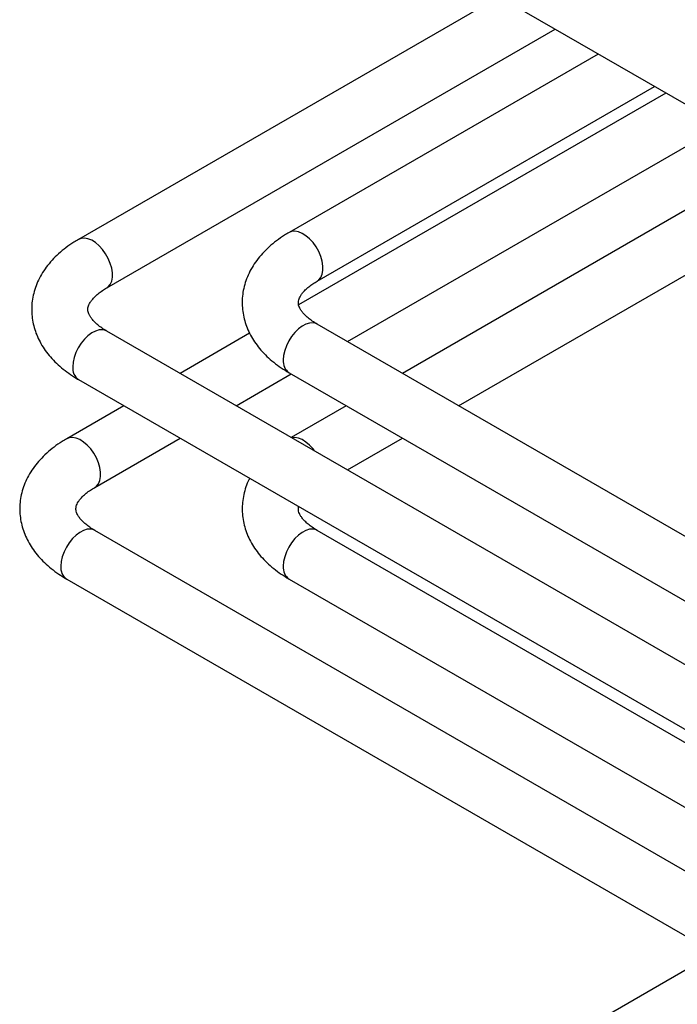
# Model space of a CAD drawing. Header units: millimetres. Extents: x 0 to 25230, y 0 to 17820.
# Tile 153 of 214: x 14215 to 14449, y 11914 to 12265. Entities that reach past the tile are written whole.
import ezdxf

# ---------------------------------------------------------------- set-up
doc = ezdxf.new("R2010")
doc.units = ezdxf.units.MM
doc.linetypes.add('SLD-Sólida', pattern=[0])
doc.layers.add('REFERÊNCIAS', color=9, linetype='SLD-Sólida')

msp = doc.modelspace()

# ---------------------------------------------------------------- linework, layer by layer
at = {"color": 7, "linetype": 'SLD-Sólida', "lineweight": 25, "ltscale": 30}
for p, q in [((14385.77, 12272.75), (14236.08, 12186.34)), ((14246.08, 12169.02), (14405.77, 12261.2)), ((14421.13, 12252.34), (14311.04, 12188.79)), ((14321.04, 12171.47), (14441.13, 12240.79)), ((14445.18, 12238.46), (14314.43, 12162.98)), ((14331.81, 12149.91), (14465.18, 12226.91)), ((14484.78, 12215.6), (14351.4, 12138.6)), ((14371.4, 12127.05), (14504.78, 12204.05)), ((14558.98, 12018.77), (14321.04, 12156.13)), ((14519.38, 11995.91), (14246.08, 12153.68)), ((14296.98, 12152.91), (14272.21, 12138.6)), ((14292.21, 12127.05), (14311.8, 12138.37)), ((14311.04, 12138.81), (14538.98, 12007.22)), ((14236.08, 12136.36), (14508.37, 11979.17)), ((14252.2, 12127.05), (14231.84, 12115.3)), ((14331.4, 12127.05), (14311.8, 12115.74)), ((14241.84, 12097.98), (14272.21, 12115.51)), ((14331.81, 12104.19), (14351.4, 12115.51)), ((14519.38, 11922.42), (14241.84, 12082.64)), ((14508.37, 11974.5), (14321.04, 12082.64)), ((14231.84, 12065.32), (14508.37, 11905.68)), ((14311.04, 12065.32), (14508.37, 11951.4))]:
    msp.add_line(p, q, dxfattribs=at)
at = {"color": 7, "linetype": 'SLD-Sólida', "lineweight": 25, "ltscale": 30, "flags": 128}
for points in [[(14246.1, 12169.02), (14246.64, 12169.42), (14247.37, 12170.31), (14247.87, 12171.46), (14248.12, 12172.84), (14248.12, 12174.39), (14247.87, 12176.06), (14247.37, 12177.79), (14246.64, 12179.52), (14245.71, 12181.18), (14244.62, 12182.71), (14243.4, 12184.06), (14242.09, 12185.18), (14240.75, 12186.03), (14239.42, 12186.57), (14238.14, 12186.8), (14236.98, 12186.7), (14236.08, 12186.34)], [(14321.05, 12171.47), (14321.59, 12171.87), (14322.32, 12172.76), (14322.82, 12173.91), (14323.07, 12175.29), (14323.07, 12176.84), (14322.82, 12178.51), (14322.32, 12180.24), (14321.59, 12181.97), (14320.67, 12183.62), (14319.57, 12185.16), (14318.35, 12186.51), (14317.04, 12187.63), (14315.7, 12188.48), (14314.37, 12189.02), (14313.1, 12189.25), (14311.93, 12189.15), (14311.03, 12188.79)], [(14321.04, 12156.13), (14320.67, 12156.31), (14319.57, 12156.58), (14318.35, 12156.52), (14317.04, 12156.13), (14315.7, 12155.43), (14314.37, 12154.44), (14313.1, 12153.2), (14311.93, 12151.75), (14310.92, 12150.15), (14310.09, 12148.45), (14309.47, 12146.72), (14309.09, 12145.01), (14308.96, 12143.39)], [(14246.08, 12153.68), (14245.71, 12153.87), (14244.62, 12154.13), (14243.4, 12154.07), (14242.09, 12153.68), (14240.75, 12152.98), (14239.42, 12151.99), (14238.14, 12150.75), (14236.98, 12149.3), (14235.96, 12147.7), (14235.13, 12146), (14234.52, 12144.27), (14234.14, 12142.56), (14234.01, 12140.94)], [(14241.85, 12097.98), (14242.4, 12098.38), (14243.12, 12099.27), (14243.62, 12100.42), (14243.88, 12101.8), (14243.88, 12103.35), (14243.62, 12105.02), (14243.12, 12106.75), (14242.4, 12108.48), (14241.47, 12110.14), (14240.38, 12111.67), (14239.15, 12113.02), (14237.85, 12114.14), (14236.5, 12114.99), (14235.17, 12115.54), (14233.9, 12115.76), (14232.74, 12115.66), (14231.84, 12115.3)], [(14320.13, 12110.94), (14319.57, 12111.67), (14318.35, 12113.02), (14317.04, 12114.14), (14315.7, 12114.99), (14314.37, 12115.54), (14313.1, 12115.76), (14311.94, 12115.66)], [(14241.84, 12082.64), (14241.47, 12082.83), (14240.38, 12083.09), (14239.15, 12083.03), (14237.85, 12082.64), (14236.5, 12081.94), (14235.17, 12080.95), (14233.9, 12079.71), (14232.74, 12078.26), (14231.72, 12076.66), (14230.89, 12074.96), (14230.28, 12073.23), (14229.9, 12071.52), (14229.77, 12069.9)], [(14321.04, 12082.64), (14320.67, 12082.83), (14319.57, 12083.09), (14318.35, 12083.03), (14317.04, 12082.64), (14315.7, 12081.94), (14314.37, 12080.95), (14313.1, 12079.71), (14311.93, 12078.26), (14310.92, 12076.66), (14310.09, 12074.96), (14309.47, 12073.23), (14309.09, 12071.52), (14308.96, 12069.9)]]:
    msp.add_lwpolyline(points, dxfattribs=at)
at = {"color": 7, "linetype": 'SLD-Sólida', "lineweight": 25, "ltscale": 900}
for centre in [(14313.75, 12142.8), (14238.8, 12140.35), (14234.55, 12069.31), (14313.75, 12069.31)]:
    msp.add_arc(centre, 4.82, 172.9359, 235.7519, dxfattribs=at)
at = {"color": 7, "linetype": 'SLD-Sólida', "lineweight": 25, "ltscale": 30}
for points, knots in [([(14311.04, 12188.79), (14310.48, 12188.46), (14308.91, 12187.53), (14306.5, 12185.85), (14303.88, 12183.69), (14301.54, 12181.37), (14299.5, 12178.91), (14297.78, 12176.33), (14296.41, 12173.67), (14295.37, 12170.95), (14294.68, 12168.2), (14294.32, 12165.45), (14294.29, 12162.71), (14294.58, 12160), (14295.17, 12157.34), (14296.06, 12154.75), (14297.25, 12152.22), (14298.73, 12149.78), (14300.5, 12147.42), (14302.55, 12145.17), (14304.89, 12143.03), (14307.47, 12141.04), (14309.57, 12139.67), (14310.78, 12138.96), (14311.04, 12138.81)], [0, 0, 0, 0, 0.028335, 0.080508, 0.132657, 0.18437, 0.235318, 0.285212, 0.333886, 0.381325, 0.427659, 0.473113, 0.517972, 0.562545, 0.607061, 0.651827, 0.69714, 0.743258, 0.790372, 0.838576, 0.887842, 0.938025, 0.987096, 1, 1, 1, 1]), ([(14236.08, 12186.34), (14235.53, 12186.01), (14233.96, 12185.08), (14231.54, 12183.4), (14228.92, 12181.24), (14226.58, 12178.92), (14224.54, 12176.46), (14222.83, 12173.88), (14221.45, 12171.22), (14220.42, 12168.5), (14219.73, 12165.75), (14219.37, 12163), (14219.34, 12160.26), (14219.62, 12157.55), (14220.22, 12154.89), (14221.11, 12152.3), (14222.3, 12149.77), (14223.78, 12147.33), (14225.55, 12144.97), (14227.6, 12142.72), (14229.94, 12140.58), (14232.52, 12138.6), (14234.61, 12137.22), (14235.83, 12136.51), (14236.08, 12136.36)], [0, 0, 0, 0, 0.028335, 0.080508, 0.132657, 0.18437, 0.235318, 0.285212, 0.333886, 0.381325, 0.427659, 0.473113, 0.517972, 0.562545, 0.607061, 0.651827, 0.69714, 0.743258, 0.790372, 0.838576, 0.887842, 0.938025, 0.987096, 1, 1, 1, 1]), ([(14246.08, 12153.68), (14245.77, 12153.87), (14244.85, 12154.41), (14243.53, 12155.34), (14242.21, 12156.44), (14241.18, 12157.5), (14240.41, 12158.48), (14239.87, 12159.38), (14239.54, 12160.17), (14239.38, 12160.88), (14239.35, 12161.53), (14239.45, 12162.22), (14239.72, 12163), (14240.17, 12163.85), (14240.85, 12164.81), (14241.79, 12165.85), (14243.03, 12166.96), (14244.45, 12168.03), (14245.56, 12168.7), (14246.08, 12169.02)], [0, 0, 0, 0, 0.0299973, 0.0868766, 0.1434774, 0.2000781, 0.2570835, 0.3153476, 0.3763597, 0.4429088, 0.5211078, 0.5979289, 0.6619403, 0.7206265, 0.7764124, 0.8354972, 0.8930777, 0.9501657, 1, 1, 1, 1]), ([(14321.04, 12156.13), (14320.72, 12156.32), (14319.8, 12156.86), (14318.48, 12157.79), (14317.17, 12158.89), (14316.13, 12159.94), (14315.36, 12160.93), (14314.83, 12161.83), (14314.5, 12162.62), (14314.33, 12163.33), (14314.3, 12163.98), (14314.41, 12164.66), (14314.68, 12165.45), (14315.13, 12166.3), (14315.8, 12167.25), (14316.74, 12168.3), (14317.98, 12169.41), (14319.4, 12170.48), (14320.52, 12171.15), (14321.04, 12171.47)], [0, 0, 0, 0, 0.029997, 0.086877, 0.143477, 0.200078, 0.257084, 0.315348, 0.37636, 0.442909, 0.521108, 0.597929, 0.66194, 0.720626, 0.776412, 0.835497, 0.893078, 0.950166, 1, 1, 1, 1]), ([(14231.84, 12115.3), (14231.29, 12114.97), (14229.72, 12114.04), (14227.3, 12112.36), (14224.68, 12110.2), (14222.34, 12107.88), (14220.3, 12105.42), (14218.59, 12102.84), (14217.21, 12100.18), (14216.18, 12097.46), (14215.49, 12094.71), (14215.13, 12091.96), (14215.1, 12089.22), (14215.38, 12086.51), (14215.98, 12083.85), (14216.87, 12081.26), (14218.06, 12078.73), (14219.53, 12076.29), (14221.3, 12073.94), (14223.36, 12071.68), (14225.7, 12069.54), (14228.27, 12067.56), (14230.37, 12066.18), (14231.59, 12065.47), (14231.84, 12065.32)], [0, 0, 0, 0, 0.028335, 0.080508, 0.132657, 0.18437, 0.235318, 0.285212, 0.333886, 0.381325, 0.427659, 0.473113, 0.517972, 0.562545, 0.607061, 0.651827, 0.69714, 0.743258, 0.790372, 0.838576, 0.887842, 0.938025, 0.987096, 1, 1, 1, 1]), ([(14297, 12101.2), (14296.81, 12100.85), (14296.16, 12099.64), (14295.39, 12097.46), (14294.68, 12094.72), (14294.33, 12091.96), (14294.29, 12089.22), (14294.58, 12086.51), (14295.17, 12083.85), (14296.06, 12081.26), (14297.25, 12078.73), (14298.73, 12076.29), (14300.5, 12073.94), (14302.55, 12071.68), (14304.89, 12069.54), (14307.47, 12067.56), (14309.57, 12066.18), (14310.78, 12065.47), (14311.04, 12065.32)], [0, 0, 0, 0, 0.028241, 0.097448, 0.165041, 0.231352, 0.296794, 0.36182, 0.426762, 0.492068, 0.558174, 0.625453, 0.694185, 0.764506, 0.836379, 0.909588, 0.981175, 1, 1, 1, 1]), ([(14241.84, 12082.64), (14241.52, 12082.83), (14240.61, 12083.37), (14239.28, 12084.3), (14237.97, 12085.4), (14236.94, 12086.46), (14236.16, 12087.45), (14235.63, 12088.34), (14235.3, 12089.13), (14235.13, 12089.84), (14235.11, 12090.49), (14235.21, 12091.18), (14235.48, 12091.96), (14235.93, 12092.81), (14236.6, 12093.77), (14237.54, 12094.81), (14238.78, 12095.92), (14240.21, 12096.99), (14241.32, 12097.66), (14241.84, 12097.98)], [0, 0, 0, 0, 0.029997, 0.086877, 0.143477, 0.200078, 0.257084, 0.315348, 0.37636, 0.442909, 0.521108, 0.597929, 0.66194, 0.720626, 0.776412, 0.835497, 0.893078, 0.950166, 1, 1, 1, 1]), ([(14321.04, 12082.64), (14320.72, 12082.83), (14319.8, 12083.37), (14318.48, 12084.3), (14317.17, 12085.4), (14316.13, 12086.46), (14315.36, 12087.45), (14314.83, 12088.34), (14314.5, 12089.13), (14314.33, 12089.84), (14314.29, 12090.44), (14314.39, 12090.92), (14314.43, 12091.13)], [0, 0, 0, 0, 0.051199, 0.148279, 0.244883, 0.341488, 0.438783, 0.538227, 0.642361, 0.755945, 0.889413, 1, 1, 1, 1])]:
    msp.add_open_spline(points, degree=3, knots=knots, dxfattribs=at)
at = {"layer": 'REFERÊNCIAS', "linetype": 'SLD-Sólida', "lineweight": 25, "ltscale": 30}
for p, q in [((14709.79, 12085.7), (14351.99, 12292.25)), ((14462.7, 11932.05), (14380.03, 11884.33))]:
    msp.add_line(p, q, dxfattribs=at)

doc.saveas('drawing.dxf')
